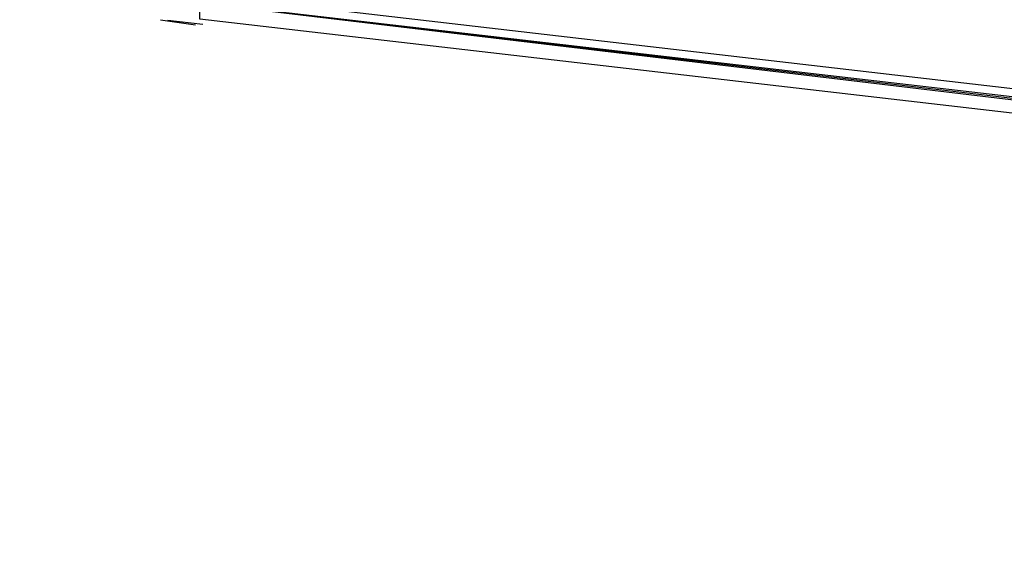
# Model space of a CAD drawing. Header units: feet. Extents: x -79 to 198, y -22 to 181.
# Tile 97 of 256: x 51.785 to 53.399, y 15.924 to 16.79. Entities that reach past the tile are written whole.
import ezdxf

# ---------------------------------------------------------------- set-up
doc = ezdxf.new("R2010")
doc.units = ezdxf.units.FT
doc.layers.add('A-LINEA', color=7, linetype='CONTINUOUS')

msp = doc.modelspace()

# ---------------------------------------------------------------- linework, layer by layer
at = {"layer": 'A-LINEA'}
for p, q in [((52.0731, 16.7814), (52.0157, 16.7893)), ((52.0731, 16.7814), (52.0157, 16.7893)), ((52.0849, 16.7822), (52.0273, 16.7889)), ((52.0849, 16.7822), (52.0273, 16.7889))]:
    msp.add_line(p, q, dxfattribs=at)
for points in [[(26.7067, 23.3511), (28.04, 21.6178), (31.0267, 20.8311), (34.0133, 20.0978), (37.0133, 19.4044), (40.0267, 18.7778), (43.0533, 18.2044), (46.0933, 17.6844), (49.1467, 17.2178), (52.2, 16.8044), (55.2533, 16.4444), (58.32, 16.1511), (60.4, 16.0178), (62.48, 15.9511), (64.5467, 15.9244), (66.6267, 15.9511), (68.7067, 16.0178), (70.7867, 16.1511), (72.8533, 16.3244), (74.92, 16.5511), (76.9867, 16.8178), (79.04, 17.1511), (81.08, 17.5244), (83.12, 17.9378)], [(26.7067, 23.3511), (28.04, 21.6178), (31.0267, 20.8311), (34.0133, 20.0978), (37.0133, 19.4044), (40.0267, 18.7778), (43.0533, 18.2044), (46.0933, 17.6844), (49.1467, 17.2178), (52.2, 16.8044), (55.2533, 16.4444), (58.32, 16.1511), (60.4, 16.0178), (62.48, 15.9511), (64.5467, 15.9244), (66.6267, 15.9511), (68.7067, 16.0178), (70.7867, 16.1511), (72.8533, 16.3244), (74.92, 16.5511), (76.9867, 16.8178), (79.04, 17.1511), (81.08, 17.5244), (83.12, 17.9378)], [(56, 16.3644), (52.08, 16.8178), (52.08, 16.8311), (52.0933, 16.8311), (56, 16.3778), (56, 16.3644)], [(56, 16.3644), (52.08, 16.8178), (52.08, 16.8311), (52.0933, 16.8311), (56, 16.3778), (56, 16.3644)], [(56, 16.3378), (52.08, 16.7911), (52.08, 16.8044), (52.08, 16.8178), (56, 16.3511), (56, 16.3378)], [(56, 16.3378), (52.08, 16.7911), (52.08, 16.8044), (52.08, 16.8178), (56, 16.3511), (56, 16.3378)]]:
    msp.add_lwpolyline(points, dxfattribs=at)

doc.saveas('drawing.dxf')
